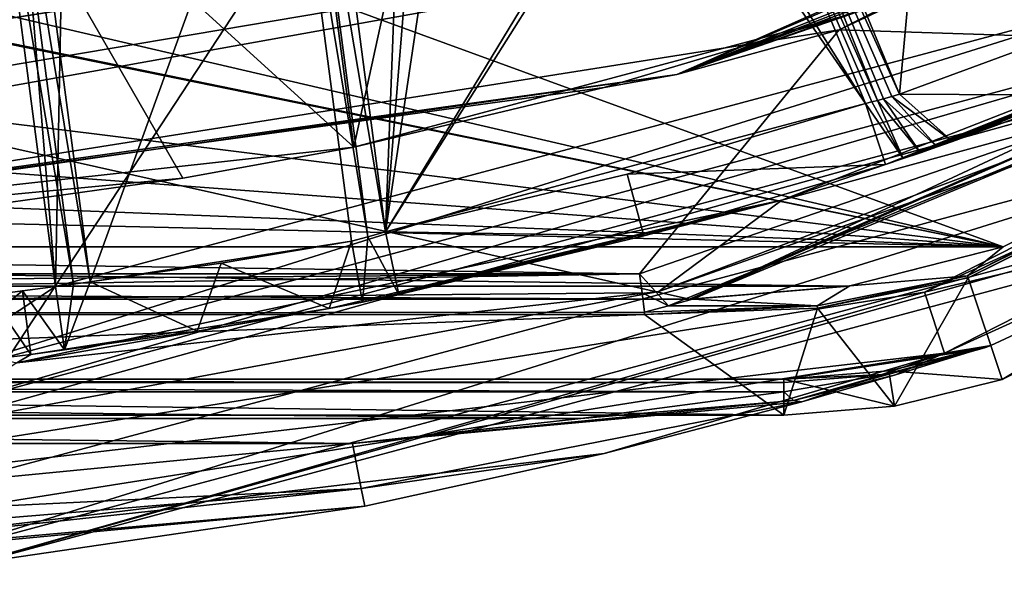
# Model space of a CAD drawing. Header units: millimetres. Extents: x -78 to 78, y -78 to 78.
# Tile 153 of 256: x 9.53 to 24.89, y -77.53 to -68.54. Entities that reach past the tile are written whole.
import ezdxf

# ---------------------------------------------------------------- set-up
doc = ezdxf.new("R2010")
doc.units = ezdxf.units.MM
doc.header["$LTSCALE"] = 41.718519
for name, color, linetype in [('10', 7, 'CONTINUOUS'), ('1152', 7, 'CONTINUOUS'), ('1403', 7, 'CONTINUOUS'), ('1425', 7, 'CONTINUOUS'), ('1442', 7, 'CONTINUOUS'), ('1460', 7, 'CONTINUOUS'), ('1533', 7, 'CONTINUOUS'), ('1534', 7, 'CONTINUOUS'), ('1552', 7, 'CONTINUOUS'), ('1553', 7, 'CONTINUOUS'), ('1577', 7, 'CONTINUOUS'), ('1578', 7, 'CONTINUOUS'), ('1606', 7, 'CONTINUOUS'), ('1607', 7, 'CONTINUOUS'), ('1610', 7, 'CONTINUOUS'), ('1628', 7, 'CONTINUOUS'), ('1629', 7, 'CONTINUOUS'), ('1633', 7, 'CONTINUOUS'), ('1635', 7, 'CONTINUOUS'), ('1638', 7, 'CONTINUOUS'), ('1639', 7, 'CONTINUOUS'), ('1654', 7, 'CONTINUOUS'), ('1657', 7, 'CONTINUOUS'), ('1675', 7, 'CONTINUOUS'), ('1695', 7, 'CONTINUOUS'), ('1699', 7, 'CONTINUOUS'), ('1700', 7, 'CONTINUOUS'), ('1708', 7, 'CONTINUOUS'), ('1711', 7, 'CONTINUOUS'), ('1719', 7, 'CONTINUOUS'), ('1720', 7, 'CONTINUOUS'), ('1724', 7, 'CONTINUOUS'), ('1726', 7, 'CONTINUOUS'), ('1731', 7, 'CONTINUOUS'), ('1736', 7, 'CONTINUOUS'), ('1737', 7, 'CONTINUOUS'), ('1742', 7, 'CONTINUOUS'), ('1745', 7, 'CONTINUOUS'), ('1746', 7, 'CONTINUOUS'), ('1747', 7, 'CONTINUOUS'), ('1751', 7, 'CONTINUOUS'), ('1759', 7, 'CONTINUOUS'), ('1769', 7, 'CONTINUOUS'), ('19', 7, 'CONTINUOUS'), ('2704', 7, 'CONTINUOUS'), ('2713', 7, 'CONTINUOUS'), ('2720', 7, 'CONTINUOUS'), ('6', 7, 'CONTINUOUS'), ('7', 7, 'CONTINUOUS'), ('804', 7, 'CONTINUOUS'), ('9', 7, 'CONTINUOUS')]:
    doc.layers.add(name, color=color, linetype=linetype)

msp = doc.modelspace()

# ---------------------------------------------------------------- linework, layer by layer
at = {"layer": '10', "linetype": 'CONTINUOUS'}
for points in [[(0, -63, -2), (24.872, -72.08, -2), (-12.251, -63.44, -2), (0, -63, -2)], [(42.972, -62.988, -2), (24.872, -72.08, -2), (0, -63, -2), (42.972, -62.988, -2)], [(-12.251, -63.44, -2), (24.872, -72.08, -2), (-12.543, -64.397, -2), (-12.251, -63.44, -2)], [(24.872, -72.08, -2), (-12.118, -64.527, -2), (-12.543, -64.397, -2), (24.872, -72.08, -2)], [(-12.118, -64.527, -2), (24.872, -72.08, -2), (-12.986, -67.368, -2), (-12.118, -64.527, -2)], [(-12.986, -67.368, -2), (24.872, -72.08, -2), (-13.969, -69.194, -2), (-12.986, -67.368, -2)], [(-13.969, -69.194, -2), (24.872, -72.08, -2), (-15.57, -70.502, -2), (-13.969, -69.194, -2)], [(-15.57, -70.502, -2), (24.872, -72.08, -2), (-17.549, -71.098, -2), (-15.57, -70.502, -2)], [(24.872, -72.08, -2), (-24.872, -72.08, -2), (-17.549, -71.098, -2), (24.872, -72.08, -2)], [(24.872, -72.08, -2), (22.459, -72.693, -2), (-24.872, -72.08, -2), (24.872, -72.08, -2)], [(-24.872, -72.08, -2), (22.459, -72.693, -2), (-22.459, -72.693, -2), (-24.872, -72.08, -2)], [(22.459, -72.693, -2), (19.979, -72.9, -2), (-22.459, -72.693, -2), (22.459, -72.693, -2)], [(-22.459, -72.693, -2), (19.979, -72.9, -2), (-19.979, -72.9, -2), (-22.459, -72.693, -2)]]:
    msp.add_3dface(points, dxfattribs=at)
at = {"layer": '1152', "color": 7, "linetype": 'CONTINUOUS'}
for points in [[(38.054, -61.307, 19.2), (19.785, -69.392, 19.2), (36.026, -62.399, 22.2), (38.054, -61.307, 19.2)], [(36.026, -62.399, 22.2), (19.785, -69.392, 19.2), (32.496, -64.308, 22.2), (36.026, -62.399, 22.2)], [(32.496, -64.308, 22.2), (19.785, -69.392, 19.2), (30.046, -65.461, 22.925), (32.496, -64.308, 22.2)], [(30.046, -65.461, 22.925), (19.785, -69.392, 19.2), (27.554, -66.521, 23.65), (30.046, -65.461, 22.925)], [(27.554, -66.521, 23.65), (19.785, -69.392, 19.2), (25.042, -67.534, 22.925), (27.554, -66.521, 23.65)], [(25.042, -67.534, 22.925), (19.785, -69.392, 19.2), (22.495, -68.451, 22.2), (25.042, -67.534, 22.925)], [(22.495, -68.451, 22.2), (19.785, -69.392, 19.2), (18.649, -69.597, 22.2), (22.495, -68.451, 22.2)], [(19.785, -69.392, 19.2), (0, -72.157, 19.2), (18.649, -69.597, 22.2), (19.785, -69.392, 19.2)], [(18.649, -69.597, 22.2), (0, -72.157, 19.2), (14.745, -70.528, 22.2), (18.649, -69.597, 22.2)], [(14.745, -70.528, 22.2), (0, -72.157, 19.2), (12.079, -71.007, 22.925), (14.745, -70.528, 22.2)], [(12.079, -71.007, 22.925), (0, -72.157, 19.2), (9.398, -71.386, 23.65), (12.079, -71.007, 22.925)]]:
    msp.add_3dface(points, dxfattribs=at)
at = {"layer": '1403', "color": 7, "linetype": 'CONTINUOUS'}
for points in [[(42.451, -58.435, 17.2), (22.316, -68.693, 17.2), (38.054, -61.307, 19.2), (42.451, -58.435, 17.2)], [(38.054, -61.307, 19.2), (22.316, -68.693, 17.2), (19.785, -69.392, 19.2), (38.054, -61.307, 19.2)], [(22.316, -68.693, 17.2), (0, -72.227, 17.2), (19.785, -69.392, 19.2), (22.316, -68.693, 17.2)], [(19.785, -69.392, 19.2), (0, -72.227, 17.2), (0, -72.157, 19.2), (19.785, -69.392, 19.2)]]:
    msp.add_3dface(points, dxfattribs=at)
at = {"layer": '1425', "color": 7, "linetype": 'CONTINUOUS'}
for points in [[(24.314, -72.533), (21.976, -73.039, -1), (21.971, -73.004), (24.314, -72.533)], [(24.325, -72.566, -1), (21.976, -73.039, -1), (24.314, -72.533), (24.325, -72.566, -1)], [(21.976, -73.039, -1), (19.281, -73.136, -1), (21.971, -73.004), (21.976, -73.039, -1)], [(21.971, -73.004), (19.281, -73.136, -1), (19.281, -73.101), (21.971, -73.004)]]:
    msp.add_3dface(points, dxfattribs=at)
at = {"layer": '1442', "color": 7, "linetype": 'CONTINUOUS'}
for points in [[(14.745, -70.528, 22.2), (8.541, -64.876, 23.65), (13.908, -64.169, 22.2), (14.745, -70.528, 22.2)], [(14.745, -70.528, 22.2), (12.079, -71.007, 22.925), (8.541, -64.876, 23.65), (14.745, -70.528, 22.2)], [(12.079, -71.007, 22.925), (9.398, -71.386, 23.65), (8.541, -64.876, 23.65), (12.079, -71.007, 22.925)]]:
    msp.add_3dface(points, dxfattribs=at)
at = {"layer": '1460', "color": 7, "linetype": 'CONTINUOUS'}
for points in [[(14.745, -70.528, 22.2), (13.908, -64.169, 22.2), (15.701, -66.144, 22.2), (14.745, -70.528, 22.2)], [(22.495, -68.451, 22.2), (14.745, -70.528, 22.2), (15.701, -66.144, 22.2), (22.495, -68.451, 22.2)], [(22.495, -68.451, 22.2), (18.649, -69.597, 22.2), (14.745, -70.528, 22.2), (22.495, -68.451, 22.2)]]:
    msp.add_3dface(points, dxfattribs=at)
at = {"layer": '1533', "color": 7, "linetype": 'CONTINUOUS'}
for points in [[(42.451, -58.435, 17.2), (29.563, -68.928, 17.2), (22.316, -68.693, 17.2), (42.451, -58.435, 17.2)], [(19.203, -72.5, 17.2), (0, -72.227, 17.2), (22.316, -68.693, 17.2), (19.203, -72.5, 17.2)], [(29.563, -68.928, 17.2), (19.203, -72.5, 17.2), (22.316, -68.693, 17.2), (29.563, -68.928, 17.2)], [(19.203, -72.5, 17.2), (-19.203, -72.5, 17.2), (0, -72.227, 17.2), (19.203, -72.5, 17.2)]]:
    msp.add_3dface(points, dxfattribs=at)
at = {"layer": '1534', "color": 7, "linetype": 'CONTINUOUS'}
for points in [[(24.325, -72.566, -1), (24.314, -72.533), (43.234, -63.112), (24.325, -72.566, -1)], [(42.956, -63.343, -1), (24.325, -72.566, -1), (43.234, -63.112), (42.956, -63.343, -1)]]:
    msp.add_3dface(points, dxfattribs=at)
at = {"layer": '1552', "color": 7, "linetype": 'CONTINUOUS'}
for points in [[(42.956, -63.343, -1), (24.856, -74.15, -1), (24.325, -72.566, -1), (42.956, -63.343, -1)], [(44.104, -64.583, -1), (24.856, -74.15, -1), (42.956, -63.343, -1), (44.104, -64.583, -1)], [(21.976, -73.039, -1), (24.325, -72.566, -1), (23.177, -74.566, -1), (21.976, -73.039, -1)], [(24.325, -72.566, -1), (24.856, -74.15, -1), (23.177, -74.566, -1), (24.325, -72.566, -1)], [(19.281, -73.136, -1), (21.976, -73.039, -1), (21.453, -74.705, -1), (19.281, -73.136, -1)], [(21.453, -74.705, -1), (21.976, -73.039, -1), (23.177, -74.566, -1), (21.453, -74.705, -1)], [(-19.281, -73.136, -1), (19.281, -73.136, -1), (-21.453, -74.705, -1), (-19.281, -73.136, -1)], [(-21.453, -74.705, -1), (19.281, -73.136, -1), (21.453, -74.705, -1), (-21.453, -74.705, -1)]]:
    msp.add_3dface(points, dxfattribs=at)
at = {"layer": '1553', "color": 7, "linetype": 'CONTINUOUS'}
for points in [[(24.872, -72.08), (42.972, -62.988), (24.314, -72.533), (24.872, -72.08)], [(24.314, -72.533), (42.972, -62.988), (43.234, -63.112), (24.314, -72.533)], [(22.483, -72.689), (24.872, -72.08), (24.314, -72.533), (22.483, -72.689)], [(22.483, -72.689), (24.314, -72.533), (21.971, -73.004), (22.483, -72.689)], [(20.026, -72.9), (22.483, -72.689), (21.971, -73.004), (20.026, -72.9)], [(20.026, -72.9), (21.971, -73.004), (19.654, -73.001), (20.026, -72.9)], [(21.971, -73.004), (19.281, -73.101), (19.654, -73.001), (21.971, -73.004)]]:
    msp.add_3dface(points, dxfattribs=at)
at = {"layer": '1577', "color": 7, "linetype": 'CONTINUOUS'}
for points in [[(-19.281, -73.136, -1), (19.203, -72.5, 17.2), (19.242, -72.8, 8.6), (-19.281, -73.136, -1)], [(-19.281, -73.136, -1), (-19.242, -72.8, 8.6), (19.203, -72.5, 17.2), (-19.281, -73.136, -1)], [(-19.203, -72.5, 17.2), (19.203, -72.5, 17.2), (-19.242, -72.8, 8.6), (-19.203, -72.5, 17.2)], [(19.281, -73.101), (-19.281, -73.136, -1), (19.242, -72.8, 8.6), (19.281, -73.101)], [(19.281, -73.136, -1), (-19.281, -73.136, -1), (19.281, -73.101), (19.281, -73.136, -1)]]:
    msp.add_3dface(points, dxfattribs=at)
at = {"layer": '1578', "color": 7, "linetype": 'CONTINUOUS'}
for points in [[(45.573, -62.726, 18.235), (23.959, -73.739, 18.235), (44.104, -64.583, -1), (45.573, -62.726, 18.235)], [(44.104, -64.583, -1), (23.959, -73.739, 18.235), (24.679, -73.622, 14.965), (44.104, -64.583, -1)], [(24.856, -74.15, -1), (44.104, -64.583, -1), (24.679, -73.622, 14.965), (24.856, -74.15, -1)], [(24.679, -73.622, 14.965), (23.959, -73.739, 18.235), (23.191, -74.08, 15.632), (24.679, -73.622, 14.965)], [(23.959, -73.739, 18.235), (0, -77.534, 18.235), (18.649, -75.307, 16.863), (23.959, -73.739, 18.235)], [(21.733, -74.499, 16.224), (23.959, -73.739, 18.235), (18.649, -75.307, 16.863), (21.733, -74.499, 16.224)], [(23.191, -74.08, 15.632), (23.959, -73.739, 18.235), (21.733, -74.499, 16.224), (23.191, -74.08, 15.632)], [(18.649, -75.307, 16.863), (0, -77.534, 18.235), (14.916, -76.128, 17.035), (18.649, -75.307, 16.863)], [(14.916, -76.128, 17.035), (0, -77.534, 18.235), (7.493, -77.213, 17.035), (14.916, -76.128, 17.035)]]:
    msp.add_3dface(points, dxfattribs=at)
at = {"layer": '1606', "color": 7, "linetype": 'CONTINUOUS'}
for points in [[(24.856, -74.15, -1), (24.679, -73.622, 14.965), (23.087, -74.015, 14.965), (24.856, -74.15, -1)], [(21.453, -74.148, 14.965), (23.177, -74.566, -1), (23.087, -74.015, 14.965), (21.453, -74.148, 14.965)], [(23.177, -74.566, -1), (24.856, -74.15, -1), (23.087, -74.015, 14.965), (23.177, -74.566, -1)], [(21.453, -74.705, -1), (23.177, -74.566, -1), (21.453, -74.148, 14.965), (21.453, -74.705, -1)]]:
    msp.add_3dface(points, dxfattribs=at)
at = {"layer": '1607', "color": 7, "linetype": 'CONTINUOUS'}
for points in [[(40.157, -64.053), (20.026, -72.9), (39.281, -63.89, 17.2), (40.157, -64.053)], [(39.281, -63.89, 17.2), (20.026, -72.9), (29.563, -68.928, 17.2), (39.281, -63.89, 17.2)], [(29.563, -68.928, 17.2), (19.654, -73.001), (19.203, -72.5, 17.2), (29.563, -68.928, 17.2)], [(20.026, -72.9), (19.654, -73.001), (29.563, -68.928, 17.2), (20.026, -72.9)], [(19.203, -72.5, 17.2), (19.654, -73.001), (19.242, -72.8, 8.6), (19.203, -72.5, 17.2)], [(19.281, -73.101), (19.242, -72.8, 8.6), (19.654, -73.001), (19.281, -73.101)]]:
    msp.add_3dface(points, dxfattribs=at)
at = {"layer": '1610', "color": 7, "linetype": 'CONTINUOUS'}
for points in [[(9.066, -72.833, 26.2), (9.71, -73.759, 25.217), (9.58, -72.767, 26.2), (9.066, -72.833, 26.2)], [(10.231, -73.688, 25.217), (10.094, -72.698, 26.2), (9.58, -72.767, 26.2), (10.231, -73.688, 25.217)], [(9.71, -73.759, 25.217), (10.231, -73.688, 25.217), (9.58, -72.767, 26.2), (9.71, -73.759, 25.217)], [(9.189, -73.825, 25.217), (9.71, -73.759, 25.217), (9.066, -72.833, 26.2), (9.189, -73.825, 25.217)]]:
    msp.add_3dface(points, dxfattribs=at)
at = {"layer": '1628', "color": 7, "linetype": 'CONTINUOUS'}
for points in [[(23.036, -70.794, 22.217), (22.727, -69.843, 23.2), (19.01, -70.945, 23.2), (23.036, -70.794, 22.217)], [(19.01, -70.945, 23.2), (15.239, -71.849, 23.2), (19.268, -71.911, 22.217), (19.01, -70.945, 23.2)], [(23.036, -70.794, 22.217), (19.01, -70.945, 23.2), (19.268, -71.911, 22.217), (23.036, -70.794, 22.217)], [(15.239, -71.849, 23.2), (15.447, -72.827, 22.217), (19.268, -71.911, 22.217), (15.239, -71.849, 23.2)]]:
    msp.add_3dface(points, dxfattribs=at)
at = {"layer": '1629', "color": 7, "linetype": 'CONTINUOUS'}
for points in [[(19.525, -64.753, 23.2), (22.727, -69.843, 23.2), (19.747, -62.647, 23.2), (19.525, -64.753, 23.2)], [(15.239, -71.849, 23.2), (15.468, -65.84, 23.2), (14.223, -64.128, 23.2), (15.239, -71.849, 23.2)], [(22.727, -69.843, 23.2), (19.525, -64.753, 23.2), (19.475, -65.132, 23.2), (22.727, -69.843, 23.2)], [(15.239, -71.849, 23.2), (22.727, -69.843, 23.2), (19.475, -65.132, 23.2), (15.239, -71.849, 23.2)], [(15.239, -71.849, 23.2), (19.475, -65.132, 23.2), (19.171, -65.365, 23.2), (15.239, -71.849, 23.2)], [(15.239, -71.849, 23.2), (19.171, -65.365, 23.2), (16.08, -66.194, 23.2), (15.239, -71.849, 23.2)], [(15.468, -65.84, 23.2), (15.239, -71.849, 23.2), (15.701, -66.144, 23.2), (15.468, -65.84, 23.2)], [(15.239, -71.849, 23.2), (16.08, -66.194, 23.2), (15.701, -66.144, 23.2), (15.239, -71.849, 23.2)], [(22.727, -69.843, 23.2), (15.239, -71.849, 23.2), (19.01, -70.945, 23.2), (22.727, -69.843, 23.2)]]:
    msp.add_3dface(points, dxfattribs=at)
at = {"layer": '1633', "color": 7, "linetype": 'CONTINUOUS'}
for points in [[(32.774, -66.903, 19.2), (21.418, -71.354, 19.2), (30.649, -68.829, 19.2), (32.774, -66.903, 19.2)], [(30.649, -68.829, 19.2), (21.418, -71.354, 19.2), (19.504, -72.776, 19.2), (30.649, -68.829, 19.2)], [(21.418, -71.354, 19.2), (9.488, -73.893, 19.2), (19.504, -72.776, 19.2), (21.418, -71.354, 19.2)], [(19.504, -72.776, 19.2), (9.488, -73.893, 19.2), (7.879, -74.931, 19.2), (19.504, -72.776, 19.2)]]:
    msp.add_3dface(points, dxfattribs=at)
at = {"layer": '1635', "color": 7, "linetype": 'CONTINUOUS'}
for points in [[(-21.453, -74.705, -1), (21.453, -74.705, -1), (-21.453, -74.148, 14.965), (-21.453, -74.705, -1)], [(21.453, -74.705, -1), (21.453, -74.148, 14.965), (-21.453, -74.148, 14.965), (21.453, -74.705, -1)]]:
    msp.add_3dface(points, dxfattribs=at)
at = {"layer": '1638', "color": 7, "linetype": 'CONTINUOUS'}
for points in [[(10.375, -72.661, 26.159), (9.337, -64.771, 26.159), (9.055, -64.808, 26.2), (10.375, -72.661, 26.159)], [(10.634, -72.627, 26.039), (9.595, -64.737, 26.039), (9.337, -64.771, 26.159), (10.634, -72.627, 26.039)], [(10.375, -72.661, 26.159), (10.634, -72.627, 26.039), (9.337, -64.771, 26.159), (10.375, -72.661, 26.159)], [(10.094, -72.698, 26.2), (10.375, -72.661, 26.159), (9.055, -64.808, 26.2), (10.094, -72.698, 26.2)]]:
    msp.add_3dface(points, dxfattribs=at)
at = {"layer": '1639', "color": 7, "linetype": 'CONTINUOUS'}
for points in [[(10.231, -73.688, 25.217), (10.634, -72.627, 26.039), (10.375, -72.661, 26.159), (10.231, -73.688, 25.217)], [(10.094, -72.698, 26.2), (10.231, -73.688, 25.217), (10.375, -72.661, 26.159), (10.094, -72.698, 26.2)]]:
    msp.add_3dface(points, dxfattribs=at)
at = {"layer": '1654', "color": 7, "linetype": 'CONTINUOUS'}
for points in [[(15.447, -72.827, 22.217), (15.239, -71.849, 23.2), (14.962, -71.927, 23.241), (15.447, -72.827, 22.217)], [(14.708, -71.991, 23.361), (14.361, -73.043, 22.54), (14.881, -72.944, 22.3), (14.708, -71.991, 23.361)], [(14.962, -71.927, 23.241), (14.708, -71.991, 23.361), (14.881, -72.944, 22.3), (14.962, -71.927, 23.241)], [(15.447, -72.827, 22.217), (14.962, -71.927, 23.241), (14.881, -72.944, 22.3), (15.447, -72.827, 22.217)]]:
    msp.add_3dface(points, dxfattribs=at)
at = {"layer": '1657', "color": 7, "linetype": 'CONTINUOUS'}
for points in [[(23.647, -72.789, 19.2), (45.573, -62.726, 18.235), (44.982, -61.92, 19.2), (23.647, -72.789, 19.2)], [(23.959, -73.739, 18.235), (45.573, -62.726, 18.235), (23.647, -72.789, 19.2), (23.959, -73.739, 18.235)], [(0, -76.534, 19.2), (23.959, -73.739, 18.235), (23.647, -72.789, 19.2), (0, -76.534, 19.2)], [(0, -76.534, 19.2), (0, -77.534, 18.235), (23.959, -73.739, 18.235), (0, -76.534, 19.2)]]:
    msp.add_3dface(points, dxfattribs=at)
at = {"layer": '1675', "color": 7, "linetype": 'CONTINUOUS'}
for points in [[(13.683, -64.199, 23.361), (14.962, -71.927, 23.241), (13.941, -64.165, 23.241), (13.683, -64.199, 23.361)], [(15.239, -71.849, 23.2), (14.223, -64.128, 23.2), (13.941, -64.165, 23.241), (15.239, -71.849, 23.2)], [(14.962, -71.927, 23.241), (15.239, -71.849, 23.2), (13.941, -64.165, 23.241), (14.962, -71.927, 23.241)], [(14.708, -71.991, 23.361), (14.962, -71.927, 23.241), (13.683, -64.199, 23.361), (14.708, -71.991, 23.361)]]:
    msp.add_3dface(points, dxfattribs=at)
at = {"layer": '1695', "color": 7, "linetype": 'CONTINUOUS'}
for points in [[(21.453, -74.148, 14.965), (23.087, -74.015, 14.965), (24.595, -73.649, 14.983), (21.453, -74.148, 14.965)], [(24.595, -73.649, 14.983), (24.511, -73.676, 15), (21.453, -74.148, 14.965), (24.595, -73.649, 14.983)], [(24.511, -73.676, 15), (23.024, -74.072, 15.302), (21.453, -74.147, 15), (24.511, -73.676, 15)], [(21.453, -74.148, 14.965), (24.511, -73.676, 15), (21.453, -74.147, 15), (21.453, -74.148, 14.965)], [(23.087, -74.015, 14.965), (24.679, -73.622, 14.965), (24.595, -73.649, 14.983), (23.087, -74.015, 14.965)], [(23.024, -74.072, 15.302), (21.453, -74.343, 15.595), (21.453, -74.198, 15.313), (23.024, -74.072, 15.302)], [(21.453, -74.147, 15), (23.024, -74.072, 15.302), (21.453, -74.198, 15.313), (21.453, -74.147, 15)]]:
    msp.add_3dface(points, dxfattribs=at)
at = {"layer": '1699', "color": 7, "linetype": 'CONTINUOUS'}
for points in [[(9.595, -64.737, 26.039), (10.634, -72.627, 26.039), (13.683, -64.199, 23.361), (9.595, -64.737, 26.039)], [(10.634, -72.627, 26.039), (14.708, -71.991, 23.361), (13.683, -64.199, 23.361), (10.634, -72.627, 26.039)], [(14.708, -71.991, 23.361), (10.634, -72.627, 26.039), (12.675, -72.338, 24.7), (14.708, -71.991, 23.361)]]:
    msp.add_3dface(points, dxfattribs=at)
at = {"layer": '1700', "color": 7, "linetype": 'CONTINUOUS'}
for points in [[(14.361, -73.043, 22.54), (14.708, -71.991, 23.361), (12.675, -72.338, 24.7), (14.361, -73.043, 22.54)], [(12.675, -72.338, 24.7), (10.634, -72.627, 26.039), (12.301, -73.395, 23.878), (12.675, -72.338, 24.7)], [(14.361, -73.043, 22.54), (12.675, -72.338, 24.7), (12.301, -73.395, 23.878), (14.361, -73.043, 22.54)], [(10.634, -72.627, 26.039), (10.231, -73.688, 25.217), (12.301, -73.395, 23.878), (10.634, -72.627, 26.039)]]:
    msp.add_3dface(points, dxfattribs=at)
at = {"layer": '1708', "color": 7, "linetype": 'CONTINUOUS'}
for points in [[(24.679, -73.622, 14.965), (23.191, -74.08, 15.632), (21.603, -74.481, 15.889), (24.679, -73.622, 14.965)], [(24.679, -73.622, 14.965), (21.603, -74.481, 15.889), (24.595, -73.649, 14.983), (24.679, -73.622, 14.965)], [(24.595, -73.649, 14.983), (21.603, -74.481, 15.889), (24.511, -73.676, 15), (24.595, -73.649, 14.983)], [(24.511, -73.676, 15), (21.603, -74.481, 15.889), (23.024, -74.072, 15.302), (24.511, -73.676, 15)], [(21.603, -74.481, 15.889), (21.453, -74.343, 15.595), (23.024, -74.072, 15.302), (21.603, -74.481, 15.889)], [(23.191, -74.08, 15.632), (21.733, -74.499, 16.224), (21.603, -74.481, 15.889), (23.191, -74.08, 15.632)]]:
    msp.add_3dface(points, dxfattribs=at)
at = {"layer": '1711', "color": 7, "linetype": 'CONTINUOUS'}
for points in [[(21.453, -74.148, 14.965), (21.453, -74.147, 15), (-21.453, -74.148, 14.965), (21.453, -74.148, 14.965)], [(21.453, -74.147, 15), (21.453, -74.198, 15.313), (-21.453, -74.147, 15), (21.453, -74.147, 15)], [(21.453, -74.147, 15), (-21.453, -74.147, 15), (-21.453, -74.148, 14.965), (21.453, -74.147, 15)], [(-21.453, -74.147, 15), (21.453, -74.198, 15.313), (-21.453, -74.198, 15.313), (-21.453, -74.147, 15)], [(21.453, -74.198, 15.313), (21.453, -74.343, 15.595), (-21.453, -74.198, 15.313), (21.453, -74.198, 15.313)], [(-21.453, -74.198, 15.313), (21.453, -74.343, 15.595), (-21.453, -74.343, 15.595), (-21.453, -74.198, 15.313)], [(21.453, -74.343, 15.595), (18.288, -74.758, 15.921), (-21.453, -74.343, 15.595), (21.453, -74.343, 15.595)], [(-21.453, -74.343, 15.595), (18.288, -74.758, 15.921), (-18.286, -74.758, 15.921), (-21.453, -74.343, 15.595)], [(14.724, -75.147, 16), (-14.724, -75.147, 16), (-18.286, -74.758, 15.921), (14.724, -75.147, 16)], [(18.288, -74.758, 15.921), (14.724, -75.147, 16), (-18.286, -74.758, 15.921), (18.288, -74.758, 15.921)]]:
    msp.add_3dface(points, dxfattribs=at)
at = {"layer": '1719', "color": 7, "linetype": 'CONTINUOUS'}
for points in [[(23.258, -69.7, 23.361), (20.25, -62.439, 23.361), (20.009, -62.539, 23.241), (23.258, -69.7, 23.361)], [(19.747, -62.647, 23.2), (22.915, -69.796, 23.218), (20.009, -62.539, 23.241), (19.747, -62.647, 23.2)], [(22.727, -69.843, 23.2), (22.822, -69.82, 23.205), (19.747, -62.647, 23.2), (22.727, -69.843, 23.2)], [(22.822, -69.82, 23.205), (22.915, -69.796, 23.218), (19.747, -62.647, 23.2), (22.822, -69.82, 23.205)], [(23.136, -69.736, 23.292), (23.258, -69.7, 23.361), (20.009, -62.539, 23.241), (23.136, -69.736, 23.292)], [(22.915, -69.796, 23.218), (23.006, -69.772, 23.241), (20.009, -62.539, 23.241), (22.915, -69.796, 23.218)], [(23.006, -69.772, 23.241), (23.136, -69.736, 23.292), (20.009, -62.539, 23.241), (23.006, -69.772, 23.241)]]:
    msp.add_3dface(points, dxfattribs=at)
at = {"layer": '1720', "color": 7, "linetype": 'CONTINUOUS'}
for points in [[(18.288, -74.758, 15.921), (21.453, -74.343, 15.595), (21.603, -74.481, 15.889), (18.288, -74.758, 15.921)], [(21.733, -74.499, 16.224), (14.724, -75.147, 16), (21.603, -74.481, 15.889), (21.733, -74.499, 16.224)], [(14.724, -75.147, 16), (18.288, -74.758, 15.921), (21.603, -74.481, 15.889), (14.724, -75.147, 16)], [(21.733, -74.499, 16.224), (14.862, -75.852, 16.304), (14.724, -75.147, 16), (21.733, -74.499, 16.224)], [(21.733, -74.499, 16.224), (18.649, -75.307, 16.863), (14.862, -75.852, 16.304), (21.733, -74.499, 16.224)], [(18.649, -75.307, 16.863), (14.917, -76.129, 17), (14.862, -75.852, 16.304), (18.649, -75.307, 16.863)], [(18.649, -75.307, 16.863), (14.916, -76.128, 17.035), (14.917, -76.129, 17), (18.649, -75.307, 16.863)]]:
    msp.add_3dface(points, dxfattribs=at)
at = {"layer": '1724', "color": 7, "linetype": 'CONTINUOUS'}
msp.add_3dface([(14.724, -75.147, 16), (0, -76.576, 16), (-14.724, -75.147, 16), (14.724, -75.147, 16)], dxfattribs=at)
at = {"layer": '1726', "color": 7, "linetype": 'CONTINUOUS'}
for points in [[(20.25, -62.439, 23.361), (23.258, -69.7, 23.361), (24.059, -60.861, 26.039), (20.25, -62.439, 23.361)], [(23.258, -69.7, 23.361), (25.192, -68.984, 24.7), (24.059, -60.861, 26.039), (23.258, -69.7, 23.361)], [(25.192, -68.984, 24.7), (27.104, -68.213, 26.039), (24.059, -60.861, 26.039), (25.192, -68.984, 24.7)]]:
    msp.add_3dface(points, dxfattribs=at)
at = {"layer": '1731', "color": 7, "linetype": 'CONTINUOUS'}
for points in [[(14.724, -75.147, 16), (14.862, -75.852, 16.304), (0, -76.576, 16), (14.724, -75.147, 16)], [(14.862, -75.852, 16.304), (14.917, -76.129, 17), (0, -77.454, 16.52), (14.862, -75.852, 16.304)], [(0, -76.576, 16), (14.862, -75.852, 16.304), (0, -77.086, 16.14), (0, -76.576, 16)], [(0, -77.086, 16.14), (14.862, -75.852, 16.304), (0, -77.454, 16.52), (0, -77.086, 16.14)], [(14.916, -76.128, 17.035), (7.493, -77.213, 17.035), (0, -77.454, 16.52), (14.916, -76.128, 17.035)], [(14.916, -76.128, 17.035), (0, -77.454, 16.52), (14.917, -76.129, 17), (14.916, -76.128, 17.035)]]:
    msp.add_3dface(points, dxfattribs=at)
at = {"layer": '1736', "color": 7, "linetype": 'CONTINUOUS'}
for points in [[(25.192, -68.984, 24.7), (23.258, -69.7, 23.361), (26.044, -69.712, 23.878), (25.192, -68.984, 24.7)], [(26.044, -69.712, 23.878), (23.258, -69.7, 23.361), (24.084, -70.438, 22.54), (26.044, -69.712, 23.878)]]:
    msp.add_3dface(points, dxfattribs=at)
at = {"layer": '1737', "color": 7, "linetype": 'CONTINUOUS'}
for points in [[(24.084, -70.438, 22.54), (23.258, -69.7, 23.361), (23.136, -69.736, 23.292), (24.084, -70.438, 22.54)], [(22.822, -69.82, 23.205), (22.727, -69.843, 23.2), (23.313, -70.702, 22.238), (22.822, -69.82, 23.205)], [(23.313, -70.702, 22.238), (22.727, -69.843, 23.2), (23.036, -70.794, 22.217), (23.313, -70.702, 22.238)], [(22.915, -69.796, 23.218), (22.822, -69.82, 23.205), (23.313, -70.702, 22.238), (22.915, -69.796, 23.218)], [(23.006, -69.772, 23.241), (22.915, -69.796, 23.218), (23.583, -70.612, 22.3), (23.006, -69.772, 23.241)], [(23.583, -70.612, 22.3), (22.915, -69.796, 23.218), (23.313, -70.702, 22.238), (23.583, -70.612, 22.3)], [(23.136, -69.736, 23.292), (23.006, -69.772, 23.241), (23.842, -70.523, 22.401), (23.136, -69.736, 23.292)], [(23.842, -70.523, 22.401), (23.006, -69.772, 23.241), (23.583, -70.612, 22.3), (23.842, -70.523, 22.401)], [(24.084, -70.438, 22.54), (23.136, -69.736, 23.292), (23.842, -70.523, 22.401), (24.084, -70.438, 22.54)]]:
    msp.add_3dface(points, dxfattribs=at)
at = {"layer": '1742', "linetype": 'CONTINUOUS'}
for points in [[(23.647, -72.789, 19.2), (44.982, -61.92, 19.2), (31.606, -70.906, 19.2), (23.647, -72.789, 19.2)], [(8.178, -77.199, 19.2), (23.647, -72.789, 19.2), (31.606, -70.906, 19.2), (8.178, -77.199, 19.2)], [(0, -76.534, 19.2), (23.647, -72.789, 19.2), (8.178, -77.199, 19.2), (0, -76.534, 19.2)]]:
    msp.add_3dface(points, dxfattribs=at)
at = {"layer": '1745', "linetype": 'CONTINUOUS'}
for points in [[(24.871, -51.042, 28.7), (31.042, -69.737, 28.7), (28.614, -44.836, 28.7), (24.871, -51.042, 28.7)], [(23.009, -52.993, 28.7), (31.042, -69.737, 28.7), (24.871, -51.042, 28.7), (23.009, -52.993, 28.7)], [(5.686, -57.492, 28.7), (7.97, -75.916, 28.7), (23.009, -52.993, 28.7), (5.686, -57.492, 28.7)], [(7.97, -75.916, 28.7), (31.042, -69.737, 28.7), (23.009, -52.993, 28.7), (7.97, -75.916, 28.7)]]:
    msp.add_3dface(points, dxfattribs=at)
at = {"layer": '1746', "linetype": 'CONTINUOUS'}
for points in [[(7.97, -75.916, 28.7), (8.084, -76.91, 27.735), (31.042, -69.737, 28.7), (7.97, -75.916, 28.7)], [(8.084, -76.91, 27.735), (31.454, -70.648, 27.735), (31.042, -69.737, 28.7), (8.084, -76.91, 27.735)]]:
    msp.add_3dface(points, dxfattribs=at)
at = {"layer": '1747', "linetype": 'CONTINUOUS'}
for points in [[(8.084, -76.91, 27.735), (8.178, -77.199, 19.2), (31.454, -70.648, 27.735), (8.084, -76.91, 27.735)], [(8.178, -77.199, 19.2), (31.606, -70.906, 19.2), (31.454, -70.648, 27.735), (8.178, -77.199, 19.2)]]:
    msp.add_3dface(points, dxfattribs=at)
at = {"layer": '1751', "linetype": 'CONTINUOUS'}
for points in [[(7.879, -74.931, 19.2), (7.851, -74.705, 25.717), (30.552, -68.623, 25.717), (7.879, -74.931, 19.2)], [(19.504, -72.776, 19.2), (7.879, -74.931, 19.2), (30.552, -68.623, 25.717), (19.504, -72.776, 19.2)], [(30.649, -68.829, 19.2), (19.504, -72.776, 19.2), (30.552, -68.623, 25.717), (30.649, -68.829, 19.2)]]:
    msp.add_3dface(points, dxfattribs=at)
at = {"layer": '1759', "linetype": 'CONTINUOUS'}
for points in [[(7.803, -74.207, 26.2), (30.353, -68.164, 26.2), (7.851, -74.705, 25.717), (7.803, -74.207, 26.2)], [(7.851, -74.705, 25.717), (30.353, -68.164, 26.2), (30.552, -68.623, 25.717), (7.851, -74.705, 25.717)]]:
    msp.add_3dface(points, dxfattribs=at)
at = {"layer": '1769', "linetype": 'CONTINUOUS'}
for points in [[(10.094, -72.698, 26.2), (9.198, -61.914, 26.2), (10.352, -59.251, 26.2), (10.094, -72.698, 26.2)], [(27.607, -68.005, 26.2), (10.094, -72.698, 26.2), (10.352, -59.251, 26.2), (27.607, -68.005, 26.2)], [(10.094, -72.698, 26.2), (9.055, -64.808, 26.2), (9.198, -61.914, 26.2), (10.094, -72.698, 26.2)], [(10.094, -72.698, 26.2), (27.607, -68.005, 26.2), (7.803, -74.207, 26.2), (10.094, -72.698, 26.2)], [(7.803, -74.207, 26.2), (27.607, -68.005, 26.2), (30.353, -68.164, 26.2), (7.803, -74.207, 26.2)], [(9.58, -72.767, 26.2), (10.094, -72.698, 26.2), (7.803, -74.207, 26.2), (9.58, -72.767, 26.2)], [(9.066, -72.833, 26.2), (9.58, -72.767, 26.2), (7.803, -74.207, 26.2), (9.066, -72.833, 26.2)]]:
    msp.add_3dface(points, dxfattribs=at)
at = {"layer": '19', "linetype": 'CONTINUOUS'}
for points in [[(19.979, -72.9), (-19.979, -72.9), (19.979, -72.9, -2), (19.979, -72.9)], [(19.979, -72.9, -2), (-19.979, -72.9), (-19.979, -72.9, -2), (19.979, -72.9, -2)]]:
    msp.add_3dface(points, dxfattribs=at)
at = {"layer": '2704', "linetype": 'CONTINUOUS'}
msp.add_3dface([(0.004, -70, 21.67), (21.634, -66.573, 21.67), (1.582, -67.35, 21.67), (0.004, -70, 21.67)], dxfattribs=at)
at = {"layer": '2713', "linetype": 'CONTINUOUS'}
for points in [[(21.649, -66.568, 20.074), (0.004, -70, 21.67), (-0.004, -70, 20.074), (21.649, -66.568, 20.074)], [(21.634, -66.573, 21.67), (0.004, -70, 21.67), (21.649, -66.568, 20.074), (21.634, -66.573, 21.67)]]:
    msp.add_3dface(points, dxfattribs=at)
at = {"layer": '2720', "linetype": 'CONTINUOUS'}
msp.add_3dface([(21.649, -66.568, 20.074), (-0.004, -70, 20.074), (-21.634, -66.573, 20.074), (21.649, -66.568, 20.074)], dxfattribs=at)
at = {"layer": '6', "linetype": 'CONTINUOUS'}
for points in [[(8.414, -69.414), (7, -70), (40.157, -64.053), (8.414, -69.414)], [(40.157, -64.053), (7, -70), (19.979, -72.9), (40.157, -64.053)], [(9, -68), (8.414, -69.414), (40.157, -64.053), (9, -68)], [(20.026, -72.9), (40.157, -64.053), (19.979, -72.9), (20.026, -72.9)], [(19.979, -72.9), (7, -70), (-19.979, -72.9), (19.979, -72.9)]]:
    msp.add_3dface(points, dxfattribs=at)
at = {"layer": '7', "linetype": 'CONTINUOUS'}
for points in [[(22.459, -72.693, -2), (24.872, -72.08, -2), (22.483, -72.689), (22.459, -72.693, -2)], [(24.872, -72.08, -2), (24.872, -72.08), (22.483, -72.689), (24.872, -72.08, -2)], [(20.026, -72.9), (19.979, -72.9), (22.459, -72.693, -2), (20.026, -72.9)], [(19.979, -72.9), (19.979, -72.9, -2), (22.459, -72.693, -2), (19.979, -72.9)], [(20.026, -72.9), (22.459, -72.693, -2), (22.483, -72.689), (20.026, -72.9)]]:
    msp.add_3dface(points, dxfattribs=at)
at = {"layer": '804', "color": 7, "linetype": 'CONTINUOUS'}
for points in [[(32.774, -66.903, 19.2), (23.036, -70.794, 22.217), (21.418, -71.354, 19.2), (32.774, -66.903, 19.2)], [(23.313, -70.702, 22.238), (23.036, -70.794, 22.217), (32.774, -66.903, 19.2), (23.313, -70.702, 22.238)], [(23.583, -70.612, 22.3), (23.313, -70.702, 22.238), (32.774, -66.903, 19.2), (23.583, -70.612, 22.3)], [(23.842, -70.523, 22.401), (23.583, -70.612, 22.3), (32.774, -66.903, 19.2), (23.842, -70.523, 22.401)], [(24.084, -70.438, 22.54), (23.842, -70.523, 22.401), (32.774, -66.903, 19.2), (24.084, -70.438, 22.54)], [(26.044, -69.712, 23.878), (24.084, -70.438, 22.54), (32.774, -66.903, 19.2), (26.044, -69.712, 23.878)], [(23.036, -70.794, 22.217), (19.268, -71.911, 22.217), (21.418, -71.354, 19.2), (23.036, -70.794, 22.217)], [(21.418, -71.354, 19.2), (14.361, -73.043, 22.54), (9.488, -73.893, 19.2), (21.418, -71.354, 19.2)], [(14.881, -72.944, 22.3), (14.361, -73.043, 22.54), (21.418, -71.354, 19.2), (14.881, -72.944, 22.3)], [(15.447, -72.827, 22.217), (14.881, -72.944, 22.3), (21.418, -71.354, 19.2), (15.447, -72.827, 22.217)], [(19.268, -71.911, 22.217), (15.447, -72.827, 22.217), (21.418, -71.354, 19.2), (19.268, -71.911, 22.217)], [(14.361, -73.043, 22.54), (9.71, -73.759, 25.217), (9.488, -73.893, 19.2), (14.361, -73.043, 22.54)], [(14.361, -73.043, 22.54), (12.301, -73.395, 23.878), (9.71, -73.759, 25.217), (14.361, -73.043, 22.54)], [(12.301, -73.395, 23.878), (10.231, -73.688, 25.217), (9.71, -73.759, 25.217), (12.301, -73.395, 23.878)], [(9.71, -73.759, 25.217), (9.189, -73.825, 25.217), (9.488, -73.893, 19.2), (9.71, -73.759, 25.217)]]:
    msp.add_3dface(points, dxfattribs=at)
at = {"layer": '9', "linetype": 'CONTINUOUS'}
for points in [[(42.972, -62.988), (24.872, -72.08), (42.972, -62.988, -2), (42.972, -62.988)], [(42.972, -62.988, -2), (24.872, -72.08), (24.872, -72.08, -2), (42.972, -62.988, -2)]]:
    msp.add_3dface(points, dxfattribs=at)

doc.saveas('drawing.dxf')
